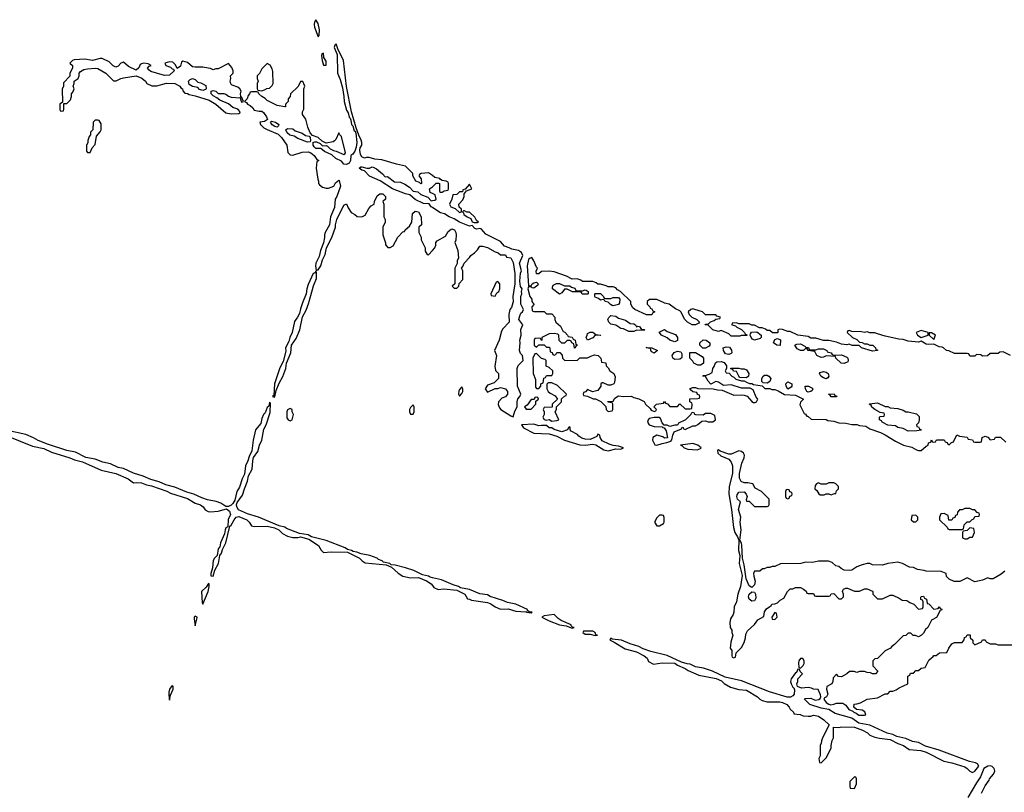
# Model space of a CAD drawing. Header units: inches. Extents: x 2769577 to 2880010, y 685631 to 825129.
# Tile 140 of 155: x 2836781 to 2844459, y 786185 to 792208. Entities that reach past the tile are written whole.
import ezdxf

# ---------------------------------------------------------------- set-up
doc = ezdxf.new("R2010")
doc.units = ezdxf.units.IN
doc.header["$MEASUREMENT"] = 0
for name, color, linetype in [('C8738', 7, 'Continuous'), ('C8739', 7, 'Continuous'), ('C8748', 7, 'Continuous'), ('C8749', 7, 'Continuous')]:
    doc.layers.add(name, color=color, linetype=linetype)

msp = doc.modelspace()

# ---------------------------------------------------------------- linework, layer by layer
at = {"layer": 'C8738', "color": 4, "elevation": 4}
for points in [[(2838987.6, 790000), (2838970, 789953.2), (2838962.5, 789917.5), (2838948.7, 789890), (2838923.6, 789856.4), (2838906.3, 789770), (2838887.2, 789730), (2838880.7, 789699.3), (2838855.3, 789650), (2838857.2, 789622.8), (2838835.8, 789544.2), (2838810, 789493.2), (2838768.4, 789370), (2838762, 789278), (2838754, 789270), (2838764.7, 789264.7), (2838770, 789266.8), (2838782, 789318), (2838805.4, 789374.6), (2838834.5, 789425.5), (2838855.6, 789490), (2838862, 789530), (2838896.9, 789610), (2838902, 789670), (2838936.4, 789723.6), (2838965.1, 789790), (2838987.6, 789892.4), (2839015.4, 789944.6), (2839035.9, 790000)], [(2840000, 787856.8), (2839981, 787861), (2839968, 787870), (2839921.6, 787881.6), (2839854.6, 787914.6), (2839790, 787935.8), (2839710, 787956.2), (2839678, 787958), (2839668, 787970), (2839619, 787979), (2839608.7, 787990), (2839580.5, 788000.5), (2839569, 788010), (2839511.9, 788031.9), (2839444.8, 788044.8), (2839410, 788058.4), (2839381.5, 788061.5), (2839368.7, 788070), (2839338, 788078), (2839319, 788090), (2839170, 788147.3), (2839056.6, 788176.6), (2839030, 788193), (2838962.7, 788202.7), (2838862.7, 788242.7), (2838850, 788253.3), (2838803.7, 788263.7), (2838644, 788330), (2838556.9, 788356.9), (2838487.3, 788387.3), (2838475.4, 788410), (2838471.3, 788430), (2838476.1, 788443.9), (2838519.1, 788500.9), (2838533.6, 788550), (2838558.7, 788610), (2838566.7, 788653.3), (2838595.1, 788704.9), (2838598.4, 788770), (2838605.8, 788794.2), (2838638.9, 788841.1), (2838651.8, 788890), (2838669.6, 788930), (2838684.9, 789015.1), (2838702.9, 789050), (2838734.7, 789145.3), (2838738, 789218), (2838730, 789226), (2838723.5, 789196.5), (2838710, 789185.2), (2838695.4, 789144.6), (2838683.7, 789130), (2838670, 789099), (2838660.6, 789059.4), (2838621.3, 789010), (2838601.1, 788930), (2838591.9, 788848.1), (2838570, 788804), (2838561.1, 788770), (2838543.2, 788730), (2838534.4, 788665.6), (2838516, 788630), (2838495.2, 788564.8), (2838475.2, 788530), (2838458, 788462), (2838443.6, 788436.4), (2838430, 788422.9), (2838410, 788412.8), (2838390, 788414.3), (2838350, 788438.9), (2838313, 788453), (2838245.8, 788465.8), (2838201.1, 788481.1), (2838139.3, 788510), (2838083.8, 788523.8), (2837990, 788562.6), (2837922, 788582), (2837870, 788606.6), (2837803.1, 788623.1), (2837745.2, 788650), (2837670, 788672.3), (2837590, 788709.7), (2837550, 788716.4), (2837490, 788745.7), (2837430, 788758), (2837370, 788781), (2837296, 788796), (2837217.3, 788837.3), (2837149.7, 788849.7), (2836999, 788899), (2836926.4, 788926.4), (2836890, 788948.2), (2836830, 788973.5), (2836686.1, 789006.1)], [(2836690, 788962), (2836882.4, 788882.4), (2836970, 788864.4), (2837030, 788837.1), (2837173, 788793), (2837210, 788776.4), (2837270, 788760.4), (2837416.7, 788696.7), (2837531.7, 788671.7), (2837626, 788630), (2837670, 788598), (2837690, 788600.7), (2837730, 788596.4), (2837770, 788581.6), (2837810, 788574), (2837930, 788532.7), (2837957.1, 788517.1), (2838090, 788474.4), (2838150, 788439.1), (2838190, 788427.3), (2838210.8, 788410), (2838227.9, 788387.9), (2838250, 788374.8), (2838270, 788370.8), (2838330, 788376.3), (2838394.8, 788394.8), (2838416.5, 788376.5), (2838424.2, 788350), (2838407.9, 788312.1), (2838404.5, 788255.5), (2838390, 788246), (2838382.6, 788230), (2838378.9, 788201.1), (2838347.9, 788130), (2838341.3, 788098.7), (2838330, 788082), (2838320.7, 788030), (2838300.5, 788010), (2838289, 787991), (2838285.5, 787934.5), (2838271, 787890), (2838272, 787872), (2838290, 787871), (2838304.1, 787915.9), (2838331.8, 787970), (2838341.2, 788030), (2838356.2, 788050), (2838362, 788078), (2838387.6, 788130), (2838419, 788261), (2838431.2, 788268.8), (2838453.2, 788310), (2838469.2, 788330), (2838490, 788334), (2838552, 788310), (2838572, 788290), (2838590, 788262), (2838610, 788258), (2838710, 788258.8), (2838767.1, 788247.1), (2838802, 788230), (2838830, 788202), (2838870, 788182), (2838911.6, 788171.6), (2838950, 788171.3), (2838970, 788176), (2839037.3, 788157.3), (2839112, 788110), (2839131.6, 788071.6), (2839150, 788054), (2839210, 788061), (2839337.3, 788057.3), (2839430, 788011), (2839450.7, 787990.7), (2839475.3, 787975.3), (2839638.8, 787958.8), (2839681, 787941), (2839733.2, 787893.2), (2839770, 787870.8), (2839830, 787856), (2839890, 787858.8), (2839954.4, 787834.4), (2839990, 787811.3), (2840000, 787796.7)]]:
    msp.add_lwpolyline(points, dxfattribs=at)
for points in [[(2839850, 789206), (2839830, 789186), (2839822, 789170), (2839822, 789150), (2839830, 789134), (2839850, 789134), (2839858, 789150), (2839858, 789190)], [(2838890, 789178), (2838870, 789166), (2838864.7, 789150), (2838865.4, 789105.4), (2838874, 789090), (2838890, 789082), (2838906, 789090), (2838915.3, 789130), (2838906, 789150), (2838906, 789170)], [(2838254, 787814), (2838234.9, 787785.1), (2838199.5, 787750), (2838203, 787663), (2838210, 787651.3), (2838251.6, 787750), (2838259.5, 787790), (2838258, 787810)], [(2838150, 787557), (2838143, 787550), (2838142.4, 787537.6), (2838150, 787482), (2838164, 787544), (2838164, 787550)], [(2837970, 787017.2), (2837950, 786988), (2837945.5, 786965.5), (2837943.4, 786943.4), (2837950, 786904.7), (2837958.6, 786941.4), (2837978, 786990), (2837979, 787010)]]:
    msp.add_lwpolyline(points, close=True, dxfattribs=at)
at = {"layer": 'C8739', "color": 4, "elevation": 4}
for points in [[(2839090, 792208), (2839081, 792190), (2839078, 792170), (2839081, 792150), (2839110, 792074), (2839116.4, 792083.6), (2839118, 792130), (2839110, 792178)], [(2839150, 791946), (2839138, 791942), (2839134, 791930), (2839141, 791890), (2839150, 791854), (2839170, 791854), (2839170, 791886), (2839153.8, 791913.8)], [(2837410, 791906), (2837350, 791888.7), (2837290, 791899.3), (2837204.9, 791895.1), (2837192, 791890), (2837172, 791870), (2837192, 791850), (2837194, 791830), (2837172, 791790), (2837172, 791768), (2837123.6, 791716.4), (2837122, 791690), (2837112.7, 791667.3), (2837114, 791566), (2837094, 791550), (2837094, 791510), (2837098, 791498), (2837110, 791494), (2837122, 791498), (2837126, 791510), (2837126, 791554), (2837150, 791554), (2837176.4, 791583.6), (2837186, 791610), (2837186, 791630), (2837196.4, 791643.6), (2837206, 791670), (2837198, 791690), (2837206, 791710), (2837206, 791730), (2837238, 791750), (2837246, 791770), (2837246, 791790), (2837256.4, 791803.6), (2837281.2, 791818.8), (2837310, 791826), (2837370, 791830.7), (2837390, 791827.3), (2837452, 791790), (2837512.7, 791732.7), (2837532.7, 791732.7), (2837569.2, 791750.8), (2837590, 791756), (2837690, 791770.7), (2837733.2, 791753.2), (2837762, 791730), (2837771.6, 791711.6), (2837811.6, 791691.6), (2837850, 791691.3), (2837926.3, 791713.7), (2837990, 791710.7), (2838031.3, 791690), (2838038, 791678), (2838052, 791670), (2838052.7, 791652.7), (2838070, 791634), (2838090, 791632), (2838103.6, 791623.6), (2838150, 791614.8), (2838259.9, 791579.9), (2838310.7, 791550.7), (2838390, 791482), (2838430, 791474.8), (2838490, 791476), (2838498.6, 791481.4), (2838501.2, 791490), (2838482, 791510), (2838442.3, 791522.3), (2838410, 791552.3), (2838341.6, 791581.6), (2838319.3, 791599.3), (2838290, 791614), (2838274, 791630), (2838275.3, 791650), (2838290, 791657.3), (2838310, 791650.7), (2838330, 791633.4), (2838373.4, 791633.4), (2838390, 791627.7), (2838410, 791610.8), (2838430, 791604), (2838499.6, 791599.6), (2838510, 791566), (2838526, 791570), (2838510, 791606), (2838502, 791602), (2838506, 791610), (2838502, 791630), (2838508, 791650), (2838498, 791670), (2838483.1, 791683.1), (2838438, 791698), (2838428.9, 791708.9), (2838422, 791730), (2838428, 791750), (2838426, 791770), (2838446, 791790), (2838446, 791810), (2838436.4, 791836.4), (2838410, 791866), (2838330, 791826), (2838310, 791826), (2838290, 791818), (2838270, 791828.7), (2838250, 791829), (2838210, 791839), (2838150, 791837.2), (2838130, 791841.2), (2838090, 791874), (2838054, 791886), (2838042, 791878), (2838035.3, 791844.7), (2838008.4, 791828.4), (2837996.4, 791856.4), (2837976.4, 791876.4), (2837950, 791879), (2837914, 791870), (2837922, 791850), (2837958, 791838), (2837970, 791826), (2837982, 791822), (2837986, 791810), (2837950, 791776.2), (2837910, 791774), (2837803.7, 791803.7), (2837790, 791814), (2837779.3, 791830), (2837790, 791846), (2837806, 791850), (2837784, 791864), (2837750, 791869.4), (2837730, 791865.2), (2837721.6, 791858.4), (2837710, 791834), (2837690, 791815.3), (2837630, 791843.7), (2837590, 791877.2), (2837570, 791869.2), (2837550, 791845.2), (2837530, 791837.2), (2837510, 791849), (2837478.6, 791878.6), (2837425.2, 791905.2)], [(2838710, 791866), (2838670, 791826), (2838651.6, 791788.4), (2838634, 791770), (2838634, 791750), (2838642, 791730), (2838634, 791710), (2838634, 791670), (2838638, 791658), (2838670, 791654), (2838690, 791662), (2838708.4, 791671.6), (2838730, 791674), (2838750, 791694), (2838758, 791710), (2838754.6, 791805.4), (2838750, 791826), (2838734.6, 791854.6)], [(2838210, 791656.2), (2838184.6, 791664.6), (2838170, 791679.3), (2838127.8, 791687.8), (2838103, 791703), (2838098, 791730), (2838110, 791742), (2838130, 791748.4), (2838150, 791741.6), (2838170, 791720.5), (2838194.9, 791714.9), (2838234.1, 791694.1), (2838236.3, 791670), (2838230, 791662.7)], [(2837390, 791426), (2837370, 791426), (2837354, 791410), (2837351.6, 791348.4), (2837334, 791330), (2837334, 791310), (2837323.6, 791296.4), (2837312.7, 791267.3), (2837311.6, 791248.4), (2837302, 791230), (2837303.6, 791183.6), (2837310, 791174), (2837330, 791174), (2837346, 791210), (2837370, 791234), (2837380.4, 791299.6), (2837410, 791334), (2837418, 791350), (2837416.4, 791396.4), (2837402, 791422)], [(2838790, 791369), (2838770, 791375.3), (2838750, 791388.7), (2838738, 791410), (2838744, 791416), (2838776, 791410), (2838801, 791390), (2838799.8, 791380.2)], [(2839026.4, 791253.6), (2838950, 791281.3), (2838920.5, 791300.5), (2838886.9, 791306.9), (2838866, 791326), (2838856, 791350), (2838870, 791360.5), (2838910, 791357.1), (2838930, 791340.5), (2838983.4, 791323.4), (2839010, 791304.9), (2839039.9, 791299.9), (2839046.8, 791290), (2839050, 791266), (2839045.4, 791254.6)]]:
    msp.add_lwpolyline(points, close=True, dxfattribs=at)
for points in [[(2840000, 790992.3), (2839970, 791013.2), (2839912, 791008), (2839898, 791002), (2839894, 790990), (2839911.6, 790968.4), (2839914, 790930), (2839910, 790928), (2839898, 790938), (2839870, 790948), (2839848, 790990), (2839846, 791010), (2839790, 791065.2), (2839720.5, 791080.5), (2839604.9, 791115.1), (2839550, 791121.2), (2839506.4, 791133.6), (2839486, 791134), (2839470, 791128), (2839450, 791138), (2839438, 791158), (2839432.7, 791190), (2839436, 791210), (2839448.7, 791230), (2839448.9, 791251.1), (2839445.2, 791270), (2839426.6, 791306.6), (2839405.2, 791365.2), (2839369.4, 791489.4), (2839330, 791686), (2839305.2, 791890), (2839262, 791982), (2839250, 792019), (2839238, 792010), (2839234.8, 791990), (2839257.1, 791937.1), (2839260.2, 791790), (2839280.8, 791740.8), (2839297.5, 791677.5), (2839309.2, 791610), (2839310.4, 791570), (2839330, 791504), (2839341.5, 791481.5), (2839350, 791447.7), (2839359.2, 791439.2), (2839364.6, 791424.6), (2839370, 791391.3), (2839379.9, 791379.9), (2839390, 791342.8), (2839398.5, 791338.5), (2839402.5, 791322.5), (2839409.2, 791250), (2839405.8, 791214.2), (2839395.8, 791184.2), (2839379.5, 791160.5), (2839364.7, 791150), (2839360.4, 791110), (2839351.5, 791088.5), (2839330, 791078.4), (2839310, 791082.7), (2839290, 791105.1), (2839247.1, 791127.1), (2839215.1, 791155.1), (2839159.3, 791179.3), (2839130, 791205.2), (2839090, 791202.7), (2839076.6, 791216.6), (2839068.9, 791231.1), (2839068.9, 791248.9), (2839066, 791250), (2839083.2, 791256.8), (2839096.3, 791256.3), (2839124, 791244), (2839143.5, 791223.5), (2839170, 791226.8), (2839181.4, 791221.4), (2839202, 791202), (2839227.1, 791187.1), (2839250, 791184), (2839310, 791157.3), (2839318, 791162), (2839320.9, 791170), (2839290, 791298), (2839274, 791314), (2839270, 791326), (2839247.1, 791272.9), (2839237.3, 791262.7), (2839224.9, 791255.1), (2839170, 791246), (2839140.9, 791260.9), (2839110, 791289), (2839064.7, 791304.7), (2839045.6, 791325.6), (2839027, 791370), (2839012.9, 791432.9), (2838986, 791470), (2838986, 791490), (2838998, 791510), (2838998, 791670), (2839006, 791690), (2838990, 791726), (2838970, 791726), (2838952.7, 791687.3), (2838894, 791630), (2838891.6, 791608.4), (2838874, 791590), (2838874, 791570), (2838854, 791550), (2838854, 791530), (2838850, 791528), (2838790, 791539), (2838710, 791578), (2838694.6, 791594.6), (2838670, 791608), (2838646, 791630), (2838642, 791642), (2838630, 791646), (2838590, 791646), (2838578, 791642), (2838574, 791630), (2838562, 791618), (2838554, 791590), (2838534, 791570), (2838550, 791562), (2838558, 791550), (2838579, 791539), (2838600.4, 791520.4), (2838610, 791502.8), (2838650, 791494), (2838670, 791494.8), (2838683.4, 791483.4), (2838706.8, 791450), (2838714, 791430), (2838690, 791413.2), (2838654, 791410), (2838658, 791390), (2838685.5, 791365.5), (2838710, 791350.8), (2838796.1, 791316.1), (2838822.8, 791290), (2838864.7, 791230), (2838872, 791172), (2838890, 791154), (2838910, 791152), (2838984.7, 791175.3), (2839030, 791177.3), (2839050.6, 791170.6), (2839078, 791150), (2839098, 791118), (2839114, 791110), (2839098, 791102), (2839092, 791050), (2839105.4, 790965.4), (2839112, 790950), (2839112, 790930), (2839119.6, 790919.6), (2839143.6, 790903.6), (2839170, 790894), (2839190, 790894), (2839230, 790911.3), (2839244.1, 790935.9), (2839270, 790958), (2839273.4, 790953.4), (2839282, 790910), (2839254.6, 790830), (2839240.3, 790810), (2839236.7, 790743.3), (2839206, 790670), (2839197.4, 790610), (2839164.6, 790550), (2839158, 790530), (2839158.7, 790510), (2839150.4, 790469.6), (2839126, 790410), (2839117.7, 790362.3), (2839090.5, 790310), (2839088.8, 790288.8), (2839094, 790254), (2839101.2, 790258.8), (2839110, 790257.3), (2839129.5, 790290), (2839142.7, 790337.3), (2839163, 790377), (2839174, 790430), (2839214.5, 790510), (2839242.9, 790590), (2839243.6, 790610), (2839254.5, 790650), (2839310, 790761), (2839330, 790772), (2839342, 790742), (2839365.4, 790705.4), (2839394, 790690), (2839412.7, 790672.7), (2839450, 790672), (2839475.3, 790684.7), (2839503.1, 790736.9), (2839523.1, 790756.9), (2839546, 790770), (2839548, 790790), (2839570, 790834), (2839590, 790851.3), (2839614, 790850), (2839634, 790830), (2839634, 790810), (2839614, 790790), (2839622, 790770), (2839622, 790670), (2839631.1, 790651.1), (2839632, 790630), (2839614, 790590), (2839614, 790530), (2839632.7, 790467.3), (2839632.7, 790452.7), (2839652.7, 790432.7), (2839670, 790432), (2839694.6, 790445.4), (2839730, 790514), (2839770, 790554), (2839782, 790558), (2839786, 790570), (2839820.4, 790599.6), (2839838, 790630), (2839844, 790696), (2839865.2, 790714.8), (2839891.3, 790710), (2839911.3, 790670), (2839914, 790610), (2839894, 790590), (2839894, 790550), (2839911.6, 790511.6), (2839912.7, 790492.7), (2839942, 790430), (2839943.6, 790403.6), (2839958, 790378), (2839970, 790374), (2840000, 790409)], [(2840000, 790742.7), (2839989.7, 790749.7), (2839973.2, 790773.2), (2839930, 790776.2), (2839866.1, 790806.1), (2839823.3, 790843.3), (2839789.7, 790849.7), (2839689.3, 790889.3), (2839591.7, 790951.7), (2839508.3, 790988.3), (2839470, 791029), (2839450, 791035.3), (2839429.6, 791049.6), (2839440.2, 791059.8), (2839450, 791061), (2839488.7, 791051.3), (2839510, 791051.3), (2839530, 791061), (2839538, 791058), (2839564.5, 791044.5), (2839610, 791006.8), (2839630, 790984), (2839650, 790984.9), (2839704.1, 790944.1), (2839750, 790942), (2839785.5, 790925.5), (2839821.4, 790901.4), (2839850, 790871), (2839886, 790866), (2839910, 790845.5), (2839964.5, 790824.5), (2839990, 790796), (2840000, 790797.7)], [(2840000, 790853), (2839982, 790862), (2839978, 790890), (2840000, 790905.6)], [(2839035.9, 790000), (2839039.6, 790010), (2839072.9, 790132.9), (2839096.2, 790190), (2839095.5, 790235.5), (2839090, 790248), (2839084.5, 790235.5), (2839070, 790229.4), (2839030, 790144), (2839019.5, 790110), (2839014, 790070), (2838987.6, 790000)]]:
    msp.add_lwpolyline(points, dxfattribs=at)
at = {"layer": 'C8748', "color": 4, "elevation": 4}
for points in [[(2840627, 790000), (2840615.1, 789964.9), (2840602.8, 789950), (2840594.8, 789910), (2840598, 789850), (2840550, 789799), (2840538.8, 789781.2), (2840520.7, 789710), (2840484.9, 789630), (2840499.1, 789590), (2840487.3, 789507.3), (2840492.7, 789472.7), (2840514, 789450), (2840514, 789410), (2840482, 789378), (2840430, 789359), (2840411.3, 789330), (2840430, 789304.7), (2840490, 789334), (2840510, 789334), (2840530, 789342), (2840570.7, 789330.7), (2840586, 789310), (2840584.7, 789290), (2840570, 789268.7), (2840542, 789258), (2840514, 789230), (2840512.7, 789207.3), (2840522, 789182), (2840532, 789170), (2840610, 789118.8), (2840630, 789111.3), (2840643, 789157), (2840659.3, 789190), (2840660.5, 789230), (2840666.6, 789253.4), (2840681.2, 789270), (2840689.2, 789290), (2840662.6, 789350), (2840661.4, 789490), (2840667.7, 789512.3), (2840706, 789550), (2840701.2, 789590), (2840686.3, 789606.3), (2840679.5, 789630), (2840684.7, 789690), (2840682, 789710), (2840692.3, 789750), (2840687.9, 789792.1), (2840704, 789830), (2840674.5, 789870), (2840680.4, 789899.6), (2840690, 789921), (2840702, 789930), (2840708.7, 789950), (2840689.7, 789989.7), (2840689.7, 790000)], [(2840783, 790000), (2840792, 789990), (2840774, 789970), (2840778, 789938), (2840790, 789934), (2840870, 789934), (2840890, 789914), (2840930, 789914), (2840954, 789890), (2840954, 789870), (2840962, 789850), (2840998, 789818), (2841018, 789778), (2841032.7, 789772.7), (2841054, 789750), (2841058, 789738), (2841090, 789734), (2841098, 789718), (2841114, 789710), (2841118, 789678), (2841132, 789670), (2841118, 789662), (2841114, 789650), (2841107.3, 789647.3), (2841102, 789682), (2841088, 789688), (2841082, 789702), (2841070, 789706), (2841050, 789706), (2841030, 789686), (2841010, 789686), (2840988.4, 789708.4), (2840986, 789750), (2840976.4, 789756.4), (2840950, 789762), (2840910, 789758), (2840863.6, 789736.4), (2840854, 789730), (2840854, 789710), (2840850, 789706), (2840842, 789722), (2840830, 789726), (2840798, 789722), (2840794, 789710), (2840794, 789670), (2840810, 789654), (2840830, 789674), (2840870, 789674), (2840890, 789654), (2840910, 789654), (2840914, 789650), (2840918, 789618), (2840932.7, 789612.7), (2840938, 789598), (2840950, 789594), (2840962, 789598), (2840970, 789614), (2840992.7, 789612.7), (2841011.6, 789591.6), (2841014, 789570), (2841032, 789552), (2841130, 789554), (2841150, 789572), (2841210, 789571.3), (2841234.6, 789585.4), (2841264.7, 789595.3), (2841292, 789590), (2841312, 789570), (2841318, 789538), (2841352.7, 789532.7), (2841354, 789510), (2841370, 789494), (2841382, 789470), (2841414, 789450), (2841423.6, 789423.6), (2841419.6, 789380.4), (2841414, 789370), (2841390, 789358), (2841370, 789358), (2841330, 789378), (2841322, 789378), (2841314, 789370), (2841314, 789350), (2841290, 789318), (2841248, 789308), (2841210, 789326), (2841192.7, 789307.3), (2841178, 789302), (2841174, 789290), (2841178, 789278), (2841210, 789274), (2841252.7, 789252.7), (2841271.6, 789251.6), (2841312.7, 789232.7), (2841352.7, 789192.7), (2841354, 789170), (2841370, 789154), (2841402, 789158), (2841406, 789170), (2841406, 789210), (2841402, 789222), (2841370, 789226), (2841367.3, 789232.7), (2841410, 789234), (2841423.1, 789256.9), (2841450, 789276), (2841490, 789271.3), (2841550, 789272), (2841570, 789262), (2841610, 789252), (2841651.1, 789231.1), (2841662, 789210), (2841698, 789178), (2841705.4, 789165.4), (2841730, 789154), (2841742, 789158), (2841746, 789170), (2841726, 789190), (2841746, 789210), (2841802, 789218), (2841810, 789232), (2841818, 789218), (2841832.7, 789212.7), (2841850, 789194), (2841910, 789194), (2841930, 789214), (2841970, 789174), (2842010, 789174), (2842022, 789178), (2842026, 789210), (2842022, 789222), (2842008, 789228), (2842007.3, 789252.7), (2842070, 789254), (2842082, 789258), (2842086, 789270), (2842082, 789282), (2842067.3, 789287.3), (2842062, 789302), (2842030, 789306), (2842010, 789326), (2842010, 789334), (2842030, 789342), (2842050, 789342), (2842070, 789332), (2842188.4, 789331.6), (2842222, 789322), (2842258.8, 789318.8), (2842350, 789282), (2842410, 789284.7), (2842430, 789281), (2842453.7, 789273.7), (2842490, 789232), (2842503.6, 789223.6), (2842516.4, 789223.6), (2842526, 789230), (2842538, 789250), (2842524.7, 789264.7), (2842502, 789322), (2842476.4, 789336.4), (2842410, 789335.3), (2842330, 789362), (2842270, 789355.3), (2842230, 789382), (2842210, 789388.7), (2842170, 789368), (2842149.1, 789389.1), (2842130, 789426), (2842108, 789430), (2842110, 789434), (2842130, 789434), (2842156.4, 789443.6), (2842182, 789458), (2842186, 789490), (2842196.4, 789503.6), (2842207.3, 789532.7), (2842218, 789542), (2842250, 789544.7), (2842275.3, 789535.3), (2842294, 789510), (2842294, 789490), (2842282, 789470), (2842290, 789454), (2842312.7, 789452.7), (2842334, 789430), (2842350, 789422), (2842366, 789406), (2842410, 789394), (2842430, 789394), (2842450, 789382), (2842472.7, 789372.7), (2842491.6, 789371.6), (2842503.6, 789363.6), (2842570, 789354), (2842592.7, 789332.7), (2842630, 789332), (2842645.4, 789325.4), (2842670, 789324.7), (2842695.3, 789315.3), (2842745.4, 789285.4), (2842830, 789282), (2842894, 789250), (2842870, 789226), (2842865.4, 789205.4), (2842898, 789138), (2842910, 789134), (2842918, 789118), (2842930, 789114), (2842952.7, 789092.7), (2843070, 789092), (2843083.6, 789083.6), (2843130, 789078), (2843170, 789066), (2843223.6, 789063.6), (2843270, 789051.3), (2843310, 789052), (2843330, 789044.7), (2843379.6, 789039.6), (2843410, 789018), (2843494, 788990), (2843530, 788972), (2843610, 788922), (2843674, 788890), (2843736.9, 788876.9), (2843774.8, 788854.8), (2843790, 788850.8), (2843810, 788851), (2843850, 788884.7), (2843866, 788890), (2843868.7, 788910), (2843886, 788914), (2843890, 788934), (2843898, 788918), (2843910, 788914), (2843922, 788918), (2843930, 788934), (2843990, 788934), (2843998, 788918), (2844012.7, 788912.7), (2844018, 788898), (2844030, 788894), (2844047.3, 788912.7), (2844062, 788918), (2844090, 788972), (2844110, 788962), (2844170, 788954), (2844178, 788938), (2844210, 788934), (2844218, 788918), (2844230, 788914), (2844270, 788914), (2844282, 788918), (2844286, 788950), (2844310, 788962), (2844330, 788954), (2844350, 788934), (2844382, 788938), (2844390, 788954), (2844430, 788954), (2844470, 788914)], [(2841459.3, 790000), (2841450, 789988), (2841410, 789978), (2841400.4, 789980.4), (2841387.3, 789987.3), (2841375.6, 790000)], [(2841674, 790000), (2841674, 789990), (2841694, 789970), (2841698, 789958), (2841710, 789954), (2841718, 789938), (2841734, 789930), (2841718, 789922), (2841710, 789906), (2841670, 789908), (2841578, 789950), (2841563.1, 789963.1), (2841546, 789990), (2841546, 790000)], [(2844506, 789590), (2844450, 789618), (2844423.6, 789616.4), (2844410, 789606), (2844350, 789606), (2844327.3, 789587.3), (2844290, 789586), (2844276.4, 789596.4), (2844242, 789598), (2844230, 789586), (2844190, 789586), (2844182, 789602), (2844170, 789606), (2844070, 789606), (2844027.3, 789627.3), (2844008.4, 789628.4), (2843986, 789650), (2843974.6, 789654.6), (2843950, 789658), (2843910, 789678), (2843870, 789675.3), (2843850, 789679), (2843810, 789702), (2843790, 789695.3), (2843710, 789701.2), (2843670, 789715.3), (2843636.4, 789716.4), (2843530, 789742), (2843470, 789758), (2843450, 789768), (2843410, 789768), (2843390, 789775.3), (2843368.7, 789768.7), (2843345.4, 789774.6), (2843270, 789778), (2843250, 789786), (2843238, 789782), (2843234, 789770), (2843274, 789730), (2843310, 789714), (2843330, 789694), (2843351.6, 789691.6), (2843370, 789682), (2843390, 789682), (2843411.6, 789671.6), (2843434, 789670), (2843454, 789650), (2843458, 789638), (2843470, 789634), (2843471.3, 789628.7), (2843430, 789624), (2843346, 789650), (2843327.3, 789667.3), (2843271.6, 789668.4), (2843250, 789678), (2843230, 789674), (2843190, 789679), (2843150, 789695.3), (2843090, 789708), (2843050, 789706), (2842990, 789726), (2842950, 789726), (2842930, 789738), (2842850, 789748), (2842790, 789778), (2842770, 789778), (2842730, 789794), (2842705.4, 789794.6), (2842694, 789790), (2842694, 789770), (2842690, 789766), (2842652.7, 789767.3), (2842630, 789786), (2842610, 789786), (2842596.4, 789796.4), (2842570, 789806), (2842550, 789806), (2842510, 789826), (2842490, 789826), (2842470, 789838), (2842390, 789838), (2842370, 789846), (2842338, 789842), (2842334, 789830), (2842362, 789822), (2842374, 789810), (2842410, 789794), (2842434, 789770), (2842438, 789758), (2842454, 789750), (2842450, 789746), (2842406, 789746), (2842398, 789742), (2842330, 789742), (2842310, 789758), (2842250, 789786), (2842230, 789778), (2842186, 789790), (2842150, 789826), (2842126, 789830), (2842130, 789834), (2842150, 789834), (2842167.3, 789852.7), (2842196.4, 789863.6), (2842210, 789874), (2842242, 789878), (2842246, 789890), (2842218, 789898), (2842210, 789906), (2842130, 789906), (2842106, 789930), (2842046, 789950), (2842030, 789953.2), (2842014, 789950), (2841994, 789930), (2842002, 789910), (2842022, 789890), (2842062, 789870), (2842082, 789850), (2842078, 789842), (2842051.1, 789828.9), (2842026, 789830), (2841989.1, 789849.1), (2841968, 789870), (2841938, 789930), (2841930, 789938), (2841894.6, 789954.6), (2841846, 789990), (2841810, 789998), (2841806, 790000)], [(2844462, 787910), (2844435.3, 787884.7), (2844371.6, 787848.4), (2844350, 787848), (2844330, 787858), (2844290, 787838), (2844230, 787826), (2844170, 787858), (2844111.6, 787828.4), (2844068.9, 787828.9), (2844030, 787846), (2844008.4, 787868.4), (2844006, 787890), (2843967.3, 787907.3), (2843850, 787908), (2843834.6, 787914.6), (2843783.1, 787923.1), (2843750, 787938), (2843720.4, 787940.4), (2843666, 787970), (2843630, 787978), (2843551.6, 787968.4), (2843510, 787955.3), (2843430, 787958), (2843410, 787968), (2843390, 787968), (2843350, 787958), (2843310, 787942), (2843270, 787918), (2843250, 787915.3), (2843210, 787918), (2843186, 787930), (2843170, 787946), (2843146, 787950), (2843116.4, 787976.4), (2843087.3, 787987.3), (2843010, 787988), (2842963.6, 787976.4), (2842910, 787978), (2842871.3, 787968.7), (2842712.7, 787967.3), (2842670, 787946), (2842650, 787946), (2842630, 787938), (2842610, 787938), (2842587.3, 787927.3), (2842572.7, 787927.3), (2842551.6, 787908.4), (2842510, 787908), (2842504, 787890), (2842504.9, 787870), (2842516.3, 787830), (2842510, 787802), (2842490, 787782), (2842470, 787796), (2842446.6, 787850), (2842430, 787958), (2842417, 788010), (2842412.4, 788112.4), (2842410, 788128), (2842398, 788150), (2842406, 788230), (2842400.5, 788290), (2842405.1, 788330), (2842387.6, 788390), (2842402, 788450), (2842379.3, 788470), (2842374.5, 788490), (2842376.6, 788503.4), (2842390, 788524), (2842430, 788526.8), (2842446.8, 788510), (2842454, 788490), (2842445.4, 788465.4), (2842450, 788454), (2842470, 788454), (2842510, 788414), (2842610, 788414), (2842622, 788418), (2842626, 788430), (2842626, 788470), (2842566, 788530), (2842516.4, 788556.4), (2842498, 788590), (2842458.9, 788598.9), (2842430, 788598), (2842406.8, 788606.8), (2842395.2, 788635.2), (2842393.1, 788670), (2842412.9, 788750), (2842431.4, 788791.4), (2842433.6, 788813.6), (2842426, 788830), (2842410, 788842), (2842390, 788847.6), (2842330, 788820.5), (2842310, 788820.7), (2842244, 788844), (2842230, 788855.3), (2842222, 788850), (2842224.7, 788830), (2842247.5, 788807.5), (2842310, 788781), (2842321, 788770), (2842330, 788758), (2842339.1, 788730), (2842340.5, 788670), (2842314, 788570), (2842310.9, 788510.9), (2842330.7, 788390), (2842346.8, 788250), (2842358, 788210), (2842377.5, 788177.5), (2842387.7, 788150), (2842386, 788070), (2842396, 788030), (2842390.8, 787970), (2842414.8, 787874.8), (2842402.4, 787790), (2842382, 787730), (2842371, 787670), (2842351.3, 787630), (2842350.9, 787589.1), (2842344.7, 787570), (2842323.5, 787536.5), (2842318, 787510), (2842322, 787470), (2842334, 787450), (2842334, 787430), (2842342, 787410), (2842325.4, 787354.6), (2842322, 787310), (2842334, 787290), (2842334, 787250), (2842338, 787238), (2842350, 787234), (2842362, 787238), (2842367.3, 787272.7), (2842410, 787314), (2842430, 787354), (2842442, 787390), (2842443.1, 787416.9), (2842456.4, 787443.6), (2842510, 787492), (2842538, 787530), (2842584.7, 787555.3), (2842589.1, 787590.9), (2842605.2, 787614.8), (2842630, 787634), (2842642, 787638), (2842647.3, 787652.7), (2842670, 787654), (2842690, 787662), (2842710, 787682), (2842740.4, 787699.6), (2842768, 787750), (2842789.1, 787770.9), (2842810, 787772), (2842830, 787782), (2842870, 787782), (2842894, 787770), (2842912.7, 787752.7), (2842918, 787738), (2842930, 787734), (2842970, 787734), (2842978, 787718), (2842990, 787714), (2843090, 787714), (2843102, 787718), (2843108.4, 787731.6), (2843130, 787734), (2843170, 787694), (2843190, 787694), (2843206, 787710), (2843206, 787730), (2843198, 787750), (2843200.4, 787759.6), (2843206, 787770), (2843223.1, 787776.9), (2843236.9, 787776.9), (2843290, 787754), (2843330, 787754), (2843368.9, 787771.1), (2843390, 787772), (2843430, 787754), (2843434, 787750), (2843434, 787730), (2843470, 787694), (2843510, 787694), (2843570, 787722), (2843590, 787722), (2843639.6, 787699.6), (2843663.6, 787683.6), (2843699.6, 787679.6), (2843723.6, 787663.6), (2843752.7, 787652.7), (2843790, 787614), (2843822, 787618), (2843826, 787630), (2843826, 787670), (2843822, 787682), (2843807.3, 787687.3), (2843807.3, 787707.3), (2843810, 787712), (2843830, 787714), (2843838, 787698), (2843852, 787690), (2843858, 787658), (2843870, 787654), (2843910, 787614), (2843942, 787618), (2843950, 787632), (2843958, 787618), (2843971.6, 787611.6), (2843970, 787606), (2843958, 787602), (2843931.1, 787548.9), (2843890, 787526), (2843862, 787470), (2843845.4, 787454.6), (2843830, 787426), (2843814, 787410), (2843790, 787398), (2843767.3, 787407.3), (2843748.4, 787408.4), (2843730, 787426), (2843710, 787426), (2843691.6, 787408.4), (2843670, 787406), (2843603.6, 787336.4), (2843579.6, 787320.4), (2843571.1, 787308.9), (2843530, 787288), (2843470, 787228), (2843450, 787226), (2843434, 787210), (2843434, 787170), (2843472, 787130), (2843454, 787110), (2843430, 787108), (2843416.4, 787116.4), (2843390, 787118), (2843370, 787126), (2843330, 787126), (2843310, 787118), (2843287.3, 787127.3), (2843252.7, 787127.3), (2843231.6, 787108.4), (2843190, 787086), (2843167.3, 787087.3), (2843150, 787106), (2843123.6, 787076.4), (2843122, 787050), (2843114, 787030), (2843074, 787010), (2843072, 786990), (2843082, 786950), (2843072, 786930), (2843058, 786922), (2843051.3, 786910), (2843070, 786884.9), (2843090, 786871), (2843107.5, 786867.5), (2843130, 786871), (2843150, 786880.7), (2843199.8, 786879.8), (2843223.6, 786863.6), (2843246, 786830), (2843278.8, 786818.8), (2843284.7, 786810), (2843303, 786803), (2843325.7, 786785.7), (2843370, 786786.4), (2843379, 786790), (2843372.5, 786812.5), (2843350, 786825.2), (2843306, 786830), (2843286, 786850), (2843287.3, 786872.7), (2843310, 786874), (2843336.4, 786883.6), (2843390, 786912), (2843470, 786922), (2843530, 786954), (2843550, 786954), (2843570, 786974), (2843590, 786974), (2843616.4, 786983.6), (2843640.4, 786999.6), (2843706, 787030), (2843706, 787090), (2843722, 787098), (2843727.3, 787112.7), (2843750, 787114), (2843770, 787134), (2843790, 787134), (2843810, 787154), (2843842, 787158), (2843870, 787214), (2843890, 787234), (2843902, 787238), (2843908.4, 787251.6), (2843927.3, 787252.7), (2843952.7, 787272.7), (2844010, 787274), (2844026, 787310), (2844050, 787342), (2844070, 787352), (2844130, 787354), (2844147.3, 787372.7), (2844148.4, 787391.6), (2844162, 787398), (2844170, 787414), (2844192.7, 787412.7), (2844194, 787390), (2844214, 787370), (2844214, 787350), (2844230, 787334), (2844282, 787358), (2844290, 787374), (2844310, 787374), (2844318, 787358), (2844350, 787342), (2844390, 787342), (2844410, 787334), (2844530, 787334)], [(2840000, 787796.7), (2840010, 787782), (2840045.4, 787765.4), (2840089.1, 787770.9), (2840190, 787761), (2840252, 787730), (2840272.7, 787692.7), (2840290, 787692), (2840303.6, 787683.6), (2840430, 787664), (2840455.2, 787655.2), (2840490, 787631.3), (2840531.6, 787611.6), (2840590, 787614.8), (2840650, 787597.3), (2840728.9, 787591.1), (2840734, 787594), (2840734, 787590), (2840770, 787584.7), (2840778, 787590), (2840752.9, 787592.9), (2840741.2, 787601.2), (2840741.2, 787610), (2840650, 787652.6), (2840584.4, 787664.4), (2840550, 787680.5), (2840450, 787711.3), (2840430, 787725.1), (2840370, 787733), (2840290, 787765.1), (2840219.3, 787779.3), (2840202, 787790), (2840162.3, 787802.3), (2840070, 787841.6), (2840000, 787856.8)], [(2844281.5, 786178.5), (2844310, 786236), (2844341.2, 786278.8), (2844343.7, 786290), (2844374, 786326), (2844384.5, 786350), (2844380.9, 786370), (2844365.2, 786385.2), (2844351.2, 786391.2), (2844330, 786389.8), (2844299.7, 786370), (2844274.4, 786305.6), (2844240.9, 786259.1), (2844175.7, 786144.3)]]:
    msp.add_lwpolyline(points, dxfattribs=at)
for points in [[(2841590, 789814), (2841602, 789818), (2841615.3, 789815.3), (2841630, 789794), (2841650, 789794), (2841654, 789790), (2841650, 789786), (2841590, 789788), (2841570, 789778), (2841530, 789778), (2841490, 789798), (2841470, 789802), (2841430, 789828), (2841390, 789835.3), (2841375.3, 789850), (2841368, 789870), (2841374.6, 789885.4), (2841390, 789902), (2841430, 789898), (2841450, 789882), (2841505.4, 789865.4), (2841541, 789841), (2841570, 789838), (2841582, 789830)], [(2841310, 789746), (2841270, 789748), (2841250, 789728.7), (2841210, 789709), (2841199, 789730), (2841205.2, 789750), (2841210, 789762), (2841230, 789772), (2841250, 789772), (2841272.7, 789752.7), (2841314, 789750)], [(2841890, 789698), (2841850, 789709), (2841830, 789728.7), (2841786, 789750), (2841768.4, 789771.6), (2841810, 789792), (2841830, 789778), (2841894.4, 789754.4), (2841912, 789730), (2841910, 789706)], [(2842510, 789709), (2842496.4, 789716.4), (2842486, 789730), (2842478, 789750), (2842480.4, 789759.6), (2842488.4, 789771.6), (2842530, 789774), (2842562, 789750), (2842562, 789730), (2842556, 789724)], [(2842710, 789668.7), (2842686, 789670), (2842658, 789690), (2842670, 789714), (2842690, 789722), (2842712.7, 789712.7)], [(2843810, 789785.2), (2843772, 789770), (2843782, 789750), (2843810, 789731.3), (2843850, 789744.7), (2843866, 789750), (2843866, 789770)], [(2843890, 789768), (2843874, 789766), (2843872, 789750), (2843910, 789714), (2843922, 789750)], [(2841730, 789608.7), (2841710, 789618), (2841702, 789630), (2841702, 789642), (2841667.3, 789652.7), (2841710, 789651.3), (2841754, 789630)], [(2842130, 789648), (2842108.4, 789648.4), (2842086, 789670), (2842086, 789690), (2842110, 789712), (2842134, 789710), (2842162, 789690), (2842162, 789670), (2842156.9, 789663.1)], [(2842310, 789598), (2842284, 789604), (2842268.4, 789628.4), (2842266, 789650), (2842290, 789658), (2842315.3, 789655.3), (2842331.6, 789631.6), (2842334, 789610), (2842330, 789606)], [(2842950, 789634), (2842990, 789634), (2843010, 789642), (2843050, 789642), (2843074, 789630), (2843078, 789618), (2843110, 789612), (2843118, 789598), (2843130, 789594), (2843190, 789596), (2843230, 789578), (2843238, 789570), (2843242, 789550), (2843238, 789542), (2843210, 789529), (2843188, 789530), (2843146, 789570), (2843142, 789582), (2843070, 789588), (2843050, 789578), (2843030, 789575.3), (2842998, 789590), (2842982, 789622), (2842930, 789628), (2842922, 789642), (2842910, 789646), (2842894, 789630), (2842868.9, 789628.9), (2842843.1, 789643.1), (2842826, 789670), (2842840.4, 789679.6), (2842870, 789682), (2842903.6, 789663.6), (2842912.7, 789652.7), (2842931.6, 789651.6), (2842938, 789638)], [(2840810, 789606), (2840798, 789602), (2840782, 789570), (2840786, 789450), (2840803.6, 789403.6), (2840803.6, 789343.6), (2840810, 789334), (2840830, 789334), (2840846, 789350), (2840846, 789370), (2840862, 789378), (2840867.3, 789412.7), (2840882, 789418), (2840890, 789434), (2840930, 789434), (2840938, 789450), (2840938, 789470), (2840910, 789498), (2840887.3, 789507.3), (2840886, 789550), (2840878, 789558), (2840850, 789566)], [(2841890, 789559), (2841875.3, 789570), (2841868, 789590), (2841886, 789614), (2841910, 789624.7), (2841938, 789618), (2841943.6, 789603.6), (2841943.6, 789576.4), (2841942, 789570), (2841930, 789562)], [(2842070, 789514), (2842038, 789530), (2842030, 789546), (2842006, 789570), (2842007.3, 789612.7), (2842050, 789614), (2842103.6, 789583.6), (2842114, 789570), (2842114, 789530), (2842110, 789528), (2842090, 789515.3)], [(2842450, 789415.3), (2842398, 789418), (2842388, 789428), (2842370, 789466), (2842347.3, 789467.3), (2842342, 789482), (2842327.3, 789487.3), (2842327.3, 789492.7), (2842390, 789492), (2842406.4, 789486.4), (2842430, 789486), (2842450, 789478), (2842466, 789450), (2842464.7, 789430)], [(2842610, 789375.3), (2842578, 789378), (2842568, 789388), (2842568, 789410), (2842578, 789430), (2842590, 789438), (2842610, 789438), (2842622, 789430), (2842638, 789410), (2842630, 789388)], [(2843070, 789409), (2843050, 789415.3), (2843028, 789430), (2843018, 789450), (2843022, 789458), (2843050, 789466), (2843070, 789461), (2843084.7, 789450), (2843091.6, 789428.4), (2843083.6, 789416.4)], [(2840230, 789346), (2840210, 789326), (2840205.4, 789314.6), (2840202, 789290), (2840210, 789274), (2840230, 789294), (2840238, 789310), (2840238, 789330)], [(2840930, 789378), (2840902, 789378), (2840892.7, 789367.3), (2840892, 789350), (2840892, 789330), (2840902, 789310), (2840916.9, 789296.9), (2840956, 789276), (2840974, 789250), (2840934, 789210), (2840932.7, 789187.3), (2840870, 789186), (2840862, 789170), (2840872, 789150), (2840872, 789130), (2840861, 789110), (2840870, 789092), (2840886.4, 789086.4), (2840910, 789092), (2840930, 789078), (2840970, 789084.7), (2840986, 789090), (2840958, 789150), (2840966, 789170), (2840966, 789190), (2841006, 789230), (2841007.3, 789252.7), (2841030, 789274), (2841042, 789278), (2841046, 789290), (2840975.3, 789355.3)], [(2842770, 789328), (2842758, 789350), (2842755.3, 789370), (2842770, 789384.7), (2842802, 789370), (2842802, 789350), (2842796.9, 789343.1)], [(2842930, 789304), (2842918, 789310), (2842908, 789330), (2842906, 789350), (2842930.9, 789350.9), (2842958, 789338), (2842964.7, 789330), (2842962, 789318), (2842950, 789308.7)], [(2840810, 789266), (2840798, 789262), (2840794, 789246), (2840770, 789246), (2840738, 789202), (2840718, 789190), (2840730, 789172), (2840770, 789172), (2840806, 789210), (2840806, 789234), (2840826, 789250), (2840822, 789262)], [(2843110, 789268), (2843102, 789282), (2843088, 789290), (2843131.1, 789291.1), (2843138, 789278), (2843152, 789272), (2843150, 789268)], [(2843690, 789152), (2843710, 789152), (2843774.4, 789134.4), (2843794.4, 789114.4), (2843796, 789090), (2843790, 789066), (2843774, 789050), (2843778, 789038), (2843790, 789034), (2843798, 789018), (2843812, 789012), (2843810, 789008), (2843778, 789002), (2843710, 789001.2), (2843670, 789021.2), (2843629.2, 789029.2), (2843610, 789042), (2843550, 789048), (2843506, 789070), (2843502, 789082), (2843486, 789090), (2843486, 789110), (2843490, 789114), (2843522, 789118), (2843526, 789130), (2843522, 789142), (2843490, 789146), (2843448.4, 789168.4), (2843427.3, 789187.3), (2843422, 789202), (2843410, 789206), (2843407.3, 789212.7), (2843470, 789222), (2843530, 789192), (2843551.6, 789191.6), (2843570, 789182), (2843630, 789178), (2843670, 789164.7)], [(2842030, 789146), (2842018, 789142), (2842014, 789130), (2841974, 789090), (2841918, 789062), (2841912, 789048), (2841890, 789048), (2841850, 789038), (2841830, 789046), (2841806, 789046), (2841790, 789066), (2841778, 789098), (2841767.3, 789107.3), (2841730, 789108), (2841690, 789098), (2841682, 789090), (2841678, 789070), (2841691, 789050), (2841730, 789037.1), (2841794, 789034), (2841794, 789030), (2841807.3, 789027.3), (2841823, 789003), (2841831.6, 788948.4), (2841810, 788945.2), (2841796.1, 788956.1), (2841750, 788968.4), (2841717.6, 788950), (2841716.4, 788930), (2841733.7, 788893.7), (2841750, 788890.6), (2841790, 788904.9), (2841828.7, 788911.3), (2841858, 788922), (2841867.3, 788932.7), (2841873.6, 788970), (2841885.4, 788994.6), (2841942, 789018), (2841947.3, 789032.7), (2841954, 789030), (2841958, 789018), (2841970, 789014), (2842030, 789042), (2842050, 789042), (2842070, 789052), (2842100.4, 789079.6), (2842130, 789082), (2842150, 789072), (2842187.3, 789072.7), (2842206, 789090), (2842202, 789122), (2842170, 789138), (2842130, 789138), (2842110, 789126), (2842052.7, 789127.3), (2842046, 789130), (2842042, 789142)], [(2840790, 789055.6), (2840694, 789050), (2840710, 789026), (2840790, 788986), (2840910, 788979.1), (2840970, 788960.7), (2841030.8, 788930.8), (2841150, 788894.8), (2841190, 788891), (2841250, 788898.8), (2841274, 788894), (2841335.9, 788855.9), (2841370, 788847.3), (2841430, 788862), (2841470, 788858.8), (2841488.7, 788870), (2841450, 788884), (2841410, 788889), (2841379.1, 788899.1), (2841324.5, 788924.5), (2841308, 788950), (2841306, 788970), (2841290, 788978), (2841281, 788959), (2841230, 788936.2), (2841190, 788937.4), (2841165.1, 788945.1), (2841140.6, 788960.6), (2841130, 788973.6), (2841080.7, 789000.7), (2841073.2, 789010), (2841074, 789030), (2841070, 789035.3), (2841062, 789030), (2841054, 789010), (2841010, 788996), (2840950, 789012.3), (2840930, 789025.2), (2840910, 789026), (2840890, 789044), (2840850, 789045.2), (2840830, 789040.9)], [(2842030, 788903.7), (2841934, 788890), (2841946, 788886), (2841962, 788870), (2841990, 788858.8), (2842065.2, 788854.8), (2842090, 788864.7), (2842094, 788870), (2842069, 788890)], [(2843130, 788598), (2843090, 788598), (2843070, 788586), (2843030, 788588), (2843010, 788598), (2842994, 788590), (2842983.6, 788576.4), (2842982, 788550), (2842996.9, 788536.9), (2843011.6, 788511.6), (2843023.6, 788503.6), (2843054.6, 788505.4), (2843070, 788512), (2843090, 788512), (2843110, 788504.7), (2843134, 788514), (2843146, 788514), (2843150, 788534), (2843166, 788550), (2843166, 788570), (2843146, 788590)], [(2842770, 788546), (2842758, 788542), (2842754, 788530), (2842754, 788490), (2842758, 788478), (2842770, 788474), (2842782, 788478), (2842787.3, 788492.7), (2842802, 788498), (2842806, 788510), (2842802, 788522), (2842787.3, 788527.3), (2842782, 788542)], [(2841790, 788346), (2841770, 788346), (2841750, 788326), (2841732, 788290), (2841750, 788262), (2841770, 788262), (2841800.4, 788279.6), (2841808, 788290), (2841807.3, 788327.3), (2841802, 788342)], [(2843770, 788346), (2843738, 788342), (2843734, 788310), (2843750, 788294), (2843770, 788294), (2843786, 788310), (2843786, 788330)], [(2844190, 788398), (2844150, 788398), (2844131.6, 788388.4), (2844110, 788386), (2844094, 788370), (2844092.7, 788347.3), (2844078, 788342), (2844072.7, 788327.3), (2844058, 788322), (2844050, 788306), (2844027.3, 788307.3), (2844022, 788342), (2843990, 788358), (2843964.7, 788355.3), (2843954, 788330), (2843954, 788310), (2844012.7, 788252.7), (2844018, 788238), (2844030, 788234), (2844130, 788234), (2844142, 788238), (2844146, 788270), (2844170, 788294), (2844190, 788294), (2844207.3, 788312.7), (2844222, 788318), (2844230, 788334), (2844262, 788338), (2844266, 788350), (2844262, 788362), (2844247.3, 788367.3), (2844230, 788386), (2844210, 788386)], [(2844190, 788246), (2844170, 788226), (2844138, 788222), (2844134, 788210), (2844134, 788170), (2844150, 788162), (2844170, 788162), (2844190, 788174), (2844210, 788174), (2844226, 788210), (2844222, 788242)], [(2842490, 787676), (2842469.6, 787690), (2842464.7, 787710), (2842469.7, 787730.3), (2842490, 787746.8), (2842510, 787746), (2842518, 787730), (2842521.1, 787698.9), (2842510, 787677.2)], [(2840950, 787571.8), (2840870, 787562), (2840852, 787550), (2840910, 787521), (2840990, 787490.8), (2841042, 787482), (2841090, 787466), (2841106, 787470), (2841092.9, 787472.9), (2841082, 787482), (2841082, 787490), (2841003.9, 787523.9), (2840980.1, 787540.1)], [(2842670, 787586), (2842646, 787550), (2842650, 787534), (2842670, 787532), (2842688, 787550), (2842682, 787582)], [(2841178, 787442), (2841172, 787430), (2841190, 787418), (2841230, 787418), (2841270, 787406.8), (2841286, 787410), (2841274, 787414), (2841268.7, 787430), (2841250, 787441.2)], [(2841390, 787386), (2841383.6, 787376.4), (2841384.7, 787370), (2841416.3, 787356.3), (2841503.5, 787303.5), (2841590, 787280.7), (2841652, 787250), (2841674, 787230), (2841685.4, 787205.4), (2841724.7, 787184.7), (2841790, 787194.8), (2841890.6, 787190.6), (2841910, 787176.3), (2841970.5, 787150.5), (2841993.7, 787133.7), (2842078, 787098), (2842213, 787073), (2842253.2, 787053.2), (2842274.4, 787034.4), (2842323.5, 787003.5), (2842390, 786986), (2842450, 786980.7), (2842534, 786930), (2842551.6, 786911.6), (2842570, 786902), (2842610, 786891.3), (2842709.3, 786890.7), (2842730, 786886), (2842762, 786870), (2842782, 786850), (2842790, 786834), (2842814, 786810), (2842818, 786798), (2842868, 786792), (2842890, 786782), (2842930, 786778), (2842950, 786778), (2842970, 786786), (2843010, 786778.8), (2843052, 786750), (2843094, 786710), (2843042, 786610), (2843032.7, 786587.3), (2843031.6, 786568.4), (2843022, 786550), (2843022, 786470), (2843014, 786450), (2843018, 786418), (2843030, 786414), (2843070, 786454), (2843108, 786530), (2843108, 786550), (2843118, 786590), (2843128, 786610), (2843127.3, 786692.7), (2843170, 786691.3), (2843190, 786696), (2843290, 786693.4), (2843352, 786670), (2843391.3, 786650), (2843410, 786631.3), (2843450, 786616), (2843487.1, 786607.1), (2843570, 786597.3), (2843630, 786564.7), (2843672, 786550), (2843718, 786518), (2843809.3, 786510.7), (2843850, 786499.1), (2843987.1, 786427.1), (2844050, 786414), (2844150, 786382.8), (2844170.4, 786370.4), (2844191, 786350), (2844210, 786340.5), (2844230, 786350.4), (2844259.8, 786390), (2844250, 786407.6), (2844235.6, 786415.6), (2844186.5, 786426.5), (2843950, 786513), (2843845.3, 786545.3), (2843790, 786573.6), (2843742.4, 786582.4), (2843690, 786603.6), (2843620.7, 786620.7), (2843590, 786634.7), (2843546.2, 786646.2), (2843410, 786707.3), (2843325.1, 786725.1), (2843270, 786762), (2843140.3, 786800.3), (2843090, 786829.4), (2843030, 786840.5), (2842942.7, 786870), (2842902, 786910), (2842904.7, 786915.3), (2842950, 786919.5), (2842984.7, 786904.7), (2843011.6, 786908.4), (2843024, 786916), (2843029, 786930), (2843024.7, 786944.7), (2843007.3, 786987.3), (2842970, 786988.7), (2842956.4, 786996.4), (2842930, 787002), (2842876.4, 786996.4), (2842846, 787010), (2842842, 787030), (2842848.7, 787050), (2842848, 787070), (2842886, 787110), (2842867.3, 787127.3), (2842862, 787142), (2842850, 787146), (2842839.8, 787120.2), (2842830, 787115.3), (2842798, 787070), (2842791.3, 787050), (2842796, 787030), (2842810, 787004.7), (2842818.8, 786998.8), (2842822.8, 786982.8), (2842821.6, 786950), (2842810, 786937), (2842792.1, 786927.9), (2842766.3, 786926.3), (2842627.3, 786967.3), (2842410, 787054.7), (2842283, 787083), (2842184, 787130), (2842113.5, 787153.5), (2842050, 787162.9), (2842010, 787185.1), (2841987, 787187), (2841940.8, 787200.8), (2841830.9, 787250.9), (2841701.7, 787281.7), (2841643.5, 787303.5), (2841610, 787321.6), (2841541.7, 787341.7), (2841474, 787370), (2841400.2, 787380.2)], [(2842870, 787228), (2842858, 787210), (2842854, 787194), (2842858, 787158), (2842870, 787154), (2842890, 787174), (2842898, 787190), (2842898, 787210), (2842887.3, 787227.3)], [(2843290, 786306), (2843254, 786270), (2843254, 786230), (2843258, 786218), (2843290, 786214), (2843306, 786250), (2843306, 786290), (2843302, 786302)]]:
    msp.add_lwpolyline(points, close=True, dxfattribs=at)
at = {"layer": 'C8749', "color": 4, "elevation": 4}
for points in [[(2840000, 790905.6), (2840008.4, 790911.6), (2840030, 790934), (2840050, 790934), (2840054, 790930), (2840054, 790870), (2840063.6, 790863.6), (2840076.4, 790863.6), (2840090, 790874), (2840122, 790878), (2840126, 790890), (2840126, 790930), (2840122, 790942), (2840106, 790950), (2840074.6, 790954.6), (2840062, 790962), (2840058, 790970), (2840019, 790979), (2840000, 790992.3)], [(2840000, 790797.7), (2840019, 790801), (2840028, 790810), (2840022, 790842), (2840000, 790853)], [(2840689.7, 790000), (2840689.7, 790050.3), (2840696, 790070), (2840693.2, 790090), (2840699, 790110), (2840687.3, 790127.3), (2840680.7, 790170), (2840687, 790233), (2840693.2, 790250), (2840679.6, 790310), (2840704.5, 790370), (2840693.5, 790393.5), (2840670, 790409.5), (2840618, 790418), (2840598, 790430), (2840561.5, 790441.5), (2840530, 790479.3), (2840416.4, 790536.4), (2840378.6, 790578.6), (2840370, 790581.2), (2840345.4, 790574.6), (2840330, 790579.3), (2840310, 790604), (2840290, 790598), (2840209.6, 790629.6), (2840170, 790654.5), (2840130, 790671.5), (2840093.6, 790693.6), (2840063.7, 790703.7), (2840019, 790730), (2840000, 790742.7)], [(2840000, 790409), (2840018, 790430), (2840026, 790450), (2840026, 790470), (2840036.4, 790483.6), (2840100.4, 790519.6), (2840123.1, 790556.9), (2840144.7, 790575.3), (2840150, 790578), (2840172, 790570), (2840182, 790550), (2840184.7, 790530), (2840182, 790490), (2840174, 790470), (2840198, 790410), (2840202, 790350), (2840192, 790330), (2840192, 790308), (2840174, 790270), (2840174, 790150), (2840154, 790130), (2840170, 790114), (2840190, 790114), (2840206, 790130), (2840207.3, 790152.7), (2840236.4, 790183.6), (2840238, 790250), (2840226, 790270), (2840236.4, 790283.6), (2840246, 790310), (2840290, 790354), (2840298, 790370), (2840328.4, 790391.6), (2840350, 790414), (2840370, 790442), (2840390, 790442), (2840430, 790431.3), (2840490, 790398), (2840511.6, 790391.6), (2840530, 790374), (2840570, 790374), (2840578, 790358), (2840610, 790352), (2840630, 790314), (2840642.8, 790230), (2840642.8, 790150), (2840625.5, 790050), (2840630.3, 790009.7), (2840627, 790000)], [(2841546, 790000), (2841546, 790010), (2841466, 790090), (2841443.1, 790103.1), (2841430, 790118), (2841410, 790126), (2841370, 790126), (2841354.6, 790134.6), (2841310, 790146), (2841290, 790146), (2841276.4, 790156.4), (2841250, 790166), (2841170, 790166), (2841156.4, 790176.4), (2841127.3, 790187.3), (2841090, 790186), (2841046, 790210), (2840950, 790242), (2840910, 790248), (2840850, 790246), (2840830, 790226), (2840810, 790226), (2840808.7, 790248.7), (2840818, 790270), (2840810, 790278), (2840790, 790328), (2840773.6, 790353.6), (2840762, 790350), (2840750, 790338), (2840739.3, 790290), (2840750, 790134), (2840770, 790134), (2840778, 790150), (2840790, 790158), (2840810, 790161), (2840824.7, 790150), (2840822, 790138), (2840790, 790115.3), (2840778, 790118), (2840770, 790126), (2840750, 790126), (2840744.7, 790110), (2840758, 790050), (2840774, 790030), (2840774, 790010), (2840783, 790000)], [(2841375.6, 790000), (2841370, 790006), (2841346, 790010), (2841342, 790022), (2841330, 790026), (2841310, 790022), (2841295.3, 790035.3), (2841270, 790046), (2841266, 790050), (2841266, 790070), (2841270, 790074), (2841310, 790074), (2841334, 790050), (2841338, 790038), (2841350, 790034), (2841390, 790034), (2841410, 790042), (2841450, 790042), (2841462, 790030), (2841459.6, 790000.4), (2841459.3, 790000)], [(2841806, 790000), (2841750, 790028), (2841692.7, 790027.3), (2841674, 790010), (2841674, 790000)]]:
    msp.add_lwpolyline(points, dxfattribs=at)
for points in [[(2840290, 790926), (2840254, 790886), (2840238, 790882), (2840234, 790866), (2840210, 790866), (2840190, 790846), (2840158, 790842), (2840151.6, 790808.4), (2840134, 790770), (2840142, 790750), (2840176.9, 790736.9), (2840210, 790706), (2840226, 790710), (2840226, 790730), (2840207.3, 790747.3), (2840206, 790770), (2840236.4, 790803.6), (2840246, 790830), (2840246, 790854), (2840250, 790854), (2840266, 790874), (2840306, 790890)], [(2840250, 790718), (2840242, 790718), (2840234, 790710), (2840242, 790702), (2840244.7, 790690), (2840270, 790672), (2840299.1, 790659.1), (2840310, 790632), (2840326, 790626), (2840350, 790626.8), (2840358, 790630), (2840343.1, 790643.1), (2840330, 790668), (2840290, 790708), (2840268, 790708)], [(2840510, 790166), (2840498, 790162), (2840454, 790070), (2840458, 790058), (2840490, 790054), (2840502, 790078), (2840518, 790090), (2840526, 790110), (2840526, 790150)], [(2841030, 790134), (2841070, 790134), (2841083.6, 790123.6), (2841110, 790114), (2841118, 790098), (2841130, 790094), (2841170, 790094), (2841190, 790102), (2841199.6, 790099.6), (2841214, 790090), (2841214, 790070), (2841210, 790068), (2841168.4, 790068.4), (2841162, 790082), (2841150, 790086), (2841092.7, 790087.3), (2841050, 790108), (2841030, 790108), (2841010, 790078), (2840990, 790069.2), (2840935.3, 790110), (2840936.4, 790123.6), (2840942, 790138), (2840968.4, 790151.6), (2840990, 790152)]]:
    msp.add_lwpolyline(points, close=True, dxfattribs=at)

doc.saveas('drawing.dxf')
